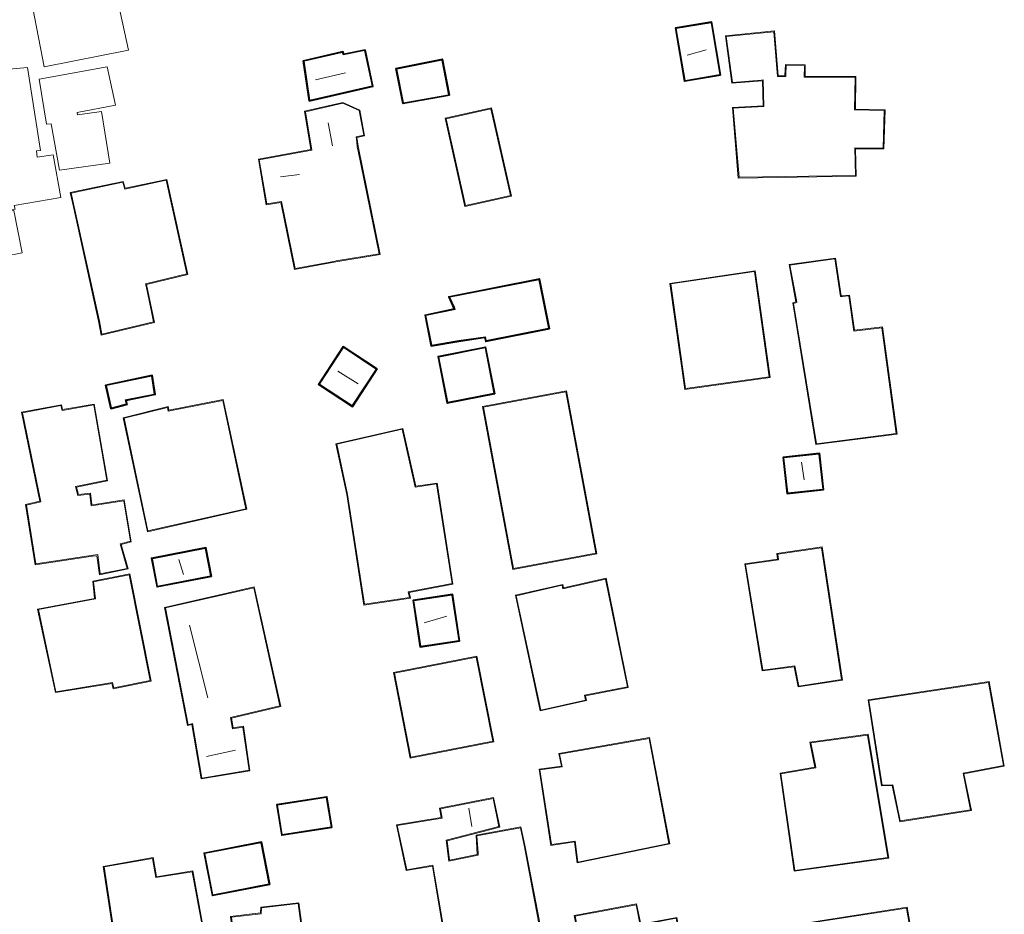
# Model space of a CAD drawing. Extents: x 184075 to 186166, y 346026 to 349063.
# Tile 29 of 136: x 184303 to 184369, y 346898 to 346958. Entities that reach past the tile are written whole.
import ezdxf

# ---------------------------------------------------------------- set-up
doc = ezdxf.new("R2010")
doc.units = 0
for name, color, linetype, lineweight in [('B-ME-KG-KADASTRAAL_DAKRAND-G', 170, 'Continuous', 18), ('B-ME-KG-KADASTRAAL_NOK-G', 10, 'Continuous', 18), ('B-ME-OG-BEBOUWING_SCHUUR-GV', 7, 'Continuous', 35), ('B-ME-OG-BEBOUWING_WONINGBOUW-GV', 7, 'Continuous', 18), ('B-ME-OG-TERREIN_WOONWAGENLOCATIE-GV', 7, 'Continuous', 18)]:
    doc.layers.add(name, color=color, linetype=linetype, lineweight=lineweight)

msp = doc.modelspace()

# ---------------------------------------------------------------- linework, layer by layer
at = {"layer": 'B-ME-KG-KADASTRAAL_DAKRAND-G'}
for points in [[(184347.547, 346953.603, 29.272), (184346.968, 346957.046, 29.262), (184349.275, 346957.434, 29.253), (184349.854, 346953.991, 29.263)], [(184353.683, 346953.859, 29.764), (184353.833, 346953.862, 30.114), (184354.233, 346953.871, 30.11), (184354.24, 346954.021, 29.917), (184354.268, 346954.611, 29.911), (184355.482, 346954.578, 29.902), (184355.467, 346953.829, 29.851), (184355.617, 346953.828, 30.142), (184358.844, 346953.816, 30.125), (184358.815, 346951.653, 30.254), (184360.779, 346951.605, 30.167), (184360.705, 346949.11, 30.174), (184358.817, 346949.12, 30.318), (184358.864, 346947.299, 30.271), (184351.133, 346947.169, 29.875), (184350.752, 346951.759, 30.008), (184352.791, 346951.863, 30.195), (184352.745, 346953.636, 30.002), (184352.595, 346953.624, 29.696), (184350.697, 346953.466, 29.688), (184350.285, 346956.509, 29.699), (184353.451, 346956.836, 29.794)], [(184322.624, 346952.295, 29.8), (184322.242, 346954.874, 29.569), (184324.781, 346955.464, 29.457), (184324.839, 346955.294, 29.512), (184326.261, 346955.585, 29.416), (184326.755, 346953.234, 29.469)], [(184328.849, 346952.119, 30.148), (184328.393, 346954.355, 30.074), (184331.388, 346954.957, 30.123), (184331.835, 346952.654, 30.144)], [(184321.64, 346941.117, 29.639), (184320.738, 346945.561, 29.588), (184319.761, 346945.405, 29.595), (184319.264, 346948.325, 29.622), (184322.752, 346948.966, 29.635), (184322.333, 346951.516, 29.438), (184324.816, 346952.087, 29.438), (184325.899, 346951.599, 29.44), (184326.201, 346949.959, 29.453), (184325.699, 346949.853, 29.516), (184325.737, 346949.535, 29.516), (184325.777, 346949.198, 29.853), (184325.835, 346948.914, 29.853), (184327.232, 346942.09, 29.962), (184324.37, 346941.613, 29.887), (184324.222, 346941.586, 29.62)], [(184332.967, 346945.29, 30.239), (184331.671, 346951.049, 30.214), (184334.655, 346951.72, 30.131), (184335.95, 346945.961, 30.157)], [(184308.808, 346936.756, 29.737), (184308.643, 346937.618, 30.125), (184306.977, 346945.209, 30.144), (184306.764, 346946.119, 29.771), (184310.195, 346946.836, 29.705), (184310.33, 346946.391, 29.86), (184313.078, 346946.972, 29.395), (184314.453, 346940.756, 29.37), (184311.715, 346940.098, 29.713), (184311.746, 346939.952, 30.133), (184312.083, 346938.355, 30.091), (184312.238, 346937.568, 29.607)], [(184357.866, 346939.25, 30.5), (184358.015, 346939.264, 30.842), (184358.435, 346939.3, 30.861), (184358.768, 346936.959, 30.914), (184360.626, 346937.176, 30.965), (184361.578, 346930.151, 31.02), (184356.279, 346929.482, 31.164), (184354.757, 346938.8, 30.808), (184354.975, 346938.858, 30.78), (184354.947, 346939.005, 30.496), (184354.518, 346941.332, 30.424), (184357.494, 346941.753, 30.454)], [(184334.341, 346936.326, 30.144), (184334.285, 346936.584, 30.136), (184332.525, 346936.327, 30.07), (184332.377, 346936.302, 29.821), (184330.72, 346936.024, 29.827), (184330.333, 346937.985, 29.786), (184332.285, 346938.4, 29.724), (184332.223, 346938.536, 30.114), (184331.922, 346939.2, 30.204), (184337.835, 346940.37, 30.039), (184338.477, 346937.156, 30.122)], [(184347.573, 346933.148, 30.723), (184346.603, 346940.087, 30.725), (184352.167, 346940.909, 30.706), (184353.138, 346933.922, 30.679)], [(184324.857, 346935.859, 29.611), (184323.266, 346933.43, 29.613), (184325.437, 346932.008, 29.611), (184327.028, 346934.437, 29.609)], [(184331.788, 346932.23, 29.819), (184331.198, 346935.236, 29.854), (184334.26, 346935.837, 29.876), (184334.85, 346932.831, 29.842)], [(184309.45, 346931.867, 29.272), (184309.112, 346933.336, 29.26), (184312.097, 346933.966, 29.223), (184312.292, 346932.781, 29.221), (184310.349, 346932.393, 29.268), (184310.426, 346932.118, 29.27)], [(184336.152, 346921.197, 30.435), (184334.158, 346931.911, 30.491), (184339.63, 346932.929, 30.443), (184341.624, 346922.215, 30.388)], [(184307.21, 346926.042, 29.393), (184308.015, 346926.141, 29.495), (184308.104, 346925.363, 29.688), (184308.253, 346925.386, 29.38), (184310.256, 346925.695, 29.349), (184310.705, 346923.013, 29.372), (184310.022, 346922.83, 29.429), (184310.064, 346922.686, 29.136), (184310.495, 346921.2, 29.247), (184308.703, 346920.832, 29.257), (184308.536, 346922.121, 29.266), (184308.388, 346922.099, 29.484), (184304.422, 346921.505, 29.499), (184303.797, 346925.41, 29.338), (184304.755, 346925.623, 29.391), (184303.533, 346931.527, 29.217), (184306.092, 346932.013, 29.266), (184306.169, 346931.691, 29.315), (184306.317, 346931.717, 29.656), (184308.264, 346932.052, 29.682), (184309.131, 346927.056, 29.576), (184307.055, 346926.639, 29.387)], [(184311.868, 346923.692, 30.059), (184310.288, 346931.169, 30.093), (184313.178, 346931.894, 30.099), (184313.217, 346931.638, 30.106), (184316.838, 346932.356, 29.968), (184318.369, 346925.163, 29.964)], [(184329.628, 346926.606, 30.493), (184329.777, 346926.627, 30.285), (184331.038, 346926.806, 30.225), (184332.073, 346920.201, 30.07), (184329.153, 346919.644, 30.163), (184329.247, 346919.276, 30.161), (184326.262, 346918.82, 30.268), (184325.132, 346926.116, 30.41), (184324.407, 346929.44, 30.336), (184328.763, 346930.437, 30.241)], [(184354.373, 346926.211, 30.023), (184354.12, 346928.539, 30.034), (184356.438, 346928.791, 30.025), (184356.691, 346926.463, 30.015)], [(184312.513, 346920.031, 29.436), (184312.161, 346921.843, 29.429), (184315.675, 346922.525, 29.414), (184316.027, 346920.713, 29.421)], [(184355.1, 346913.384, 30.757), (184354.837, 346914.721, 30.763), (184352.714, 346914.445, 30.71), (184351.572, 346921.469, 30.698), (184353.753, 346921.764, 30.765), (184353.703, 346922.143, 30.774), (184356.614, 346922.574, 30.753), (184357.943, 346913.824, 30.757)], [(184309.601, 346913.266, 30.046), (184309.514, 346913.616, 30.152), (184305.76, 346913.011, 29.834), (184304.597, 346918.461, 29.803), (184308.379, 346919.17, 30.097), (184308.26, 346920.317, 29.991), (184310.62, 346920.783, 29.868), (184312.018, 346913.751, 30.021)], [(184337.964, 346911.793, 30.45), (184336.335, 346919.381, 30.487), (184339.393, 346920.077, 30.573), (184339.44, 346919.847, 30.579), (184342.267, 346920.496, 30.231), (184343.719, 346913.34, 30.198), (184340.864, 346912.774, 30.489), (184340.939, 346912.461, 30.497)], [(184317.487, 346910.551, 29.747), (184318.179, 346910.658, 29.694), (184318.59, 346907.805, 29.679), (184315.443, 346907.278, 29.749), (184314.819, 346910.899, 29.805), (184314.545, 346910.822, 29.847), (184313.03, 346918.575, 29.675), (184318.896, 346919.91, 29.618), (184320.629, 346912.073, 29.701), (184317.36, 346911.299, 29.779)], [(184329.99, 346916.034, 29.813), (184329.536, 346919.047, 29.737), (184332.058, 346919.427, 29.734), (184332.511, 346916.413, 29.81)], [(184329.331, 346908.656, 30.311), (184328.236, 346914.246, 30.354), (184333.68, 346915.313, 30.423), (184334.776, 346909.723, 30.381)], [(184361.847, 346904.441, 30.844), (184361.352, 346906.839, 31.192), (184360.65, 346906.807, 31.19), (184359.762, 346912.428, 31.177), (184367.715, 346913.631, 31.19), (184368.698, 346908.105, 31.115), (184366.016, 346907.609, 31.19), (184366.51, 346905.164, 30.861)], [(184340.425, 346901.7, 30.816), (184340.244, 346903.1, 30.792), (184338.678, 346902.863, 30.771), (184337.909, 346907.819, 30.777), (184339.392, 346908.029, 30.866), (184339.213, 346908.876, 30.858), (184345.154, 346909.917, 30.767), (184346.467, 346902.944, 30.715)], [(184354.834, 346901.15, 30.967), (184353.914, 346907.568, 30.816), (184356.236, 346907.958, 30.799), (184356.206, 346908.105, 31.2), (184355.896, 346909.616, 31.209), (184359.668, 346910.132, 31.23), (184361.023, 346902.009, 31.251)], [(184323.716, 346905.983, 29.454), (184320.482, 346905.476, 29.745), (184320.795, 346903.542, 29.849), (184324.029, 346904.049, 29.558)], [(184331.861, 346901.772, 30.013), (184333.804, 346902.168, 30.231), (184333.795, 346902.317, 30.485), (184333.725, 346903.449, 29.969), (184336.608, 346903.978, 29.928), (184336.862, 346902.818, 30.39), (184337.797, 346897.871, 30.396), (184337.996, 346896.646, 30.01), (184335.058, 346896.052, 30.196), (184334.785, 346897.314, 30.619), (184334.757, 346897.489, 30.625), (184334.61, 346897.459, 30.412), (184331.588, 346896.848, 30.01), (184330.802, 346901.49, 29.98), (184329.07, 346901.197, 29.889), (184328.43, 346904.135, 29.901), (184331.406, 346904.618, 29.815), (184331.301, 346905.245, 29.876), (184334.792, 346905.933, 29.848), (184335.179, 346904.064, 29.864), (184331.689, 346903.145, 29.854)], [(184319.377, 346902.985, 30.008), (184315.654, 346902.26, 29.984), (184316.185, 346899.535, 29.936), (184319.908, 346900.26, 29.96)], [(184312.39, 346900.672, 30.28), (184314.807, 346901.062, 30.108), (184315.925, 346894.996, 30.029), (184316.075, 346895.007, 29.531), (184317.765, 346895.128, 29.539), (184317.41, 346898.048, 29.612), (184319.392, 346898.275, 29.546), (184319.419, 346898.664, 29.491), (184321.855, 346898.95, 29.334), (184322.474, 346894.314, 29.323), (184320.027, 346894.056, 29.463), (184319.988, 346894.312, 29.514), (184316.566, 346893.899, 29.616), (184316.849, 346892.079, 29.65), (184311.124, 346891.123, 29.673), (184310.706, 346893.293, 29.8), (184310.194, 346893.215, 29.769), (184308.953, 346901.377, 29.794), (184312.166, 346901.942, 30.301)], [(184344.565, 346897.515, 30.695), (184346.951, 346897.968, 30.491), (184348.151, 346891.373, 30.353), (184342.791, 346890.344, 30.819), (184341.789, 346895.714, 30.571), (184341.641, 346895.688, 29.934), (184340.758, 346895.534, 29.973), (184340.239, 346898.113, 29.881), (184341.298, 346898.302, 29.876), (184341.446, 346898.33, 30.736), (184344.292, 346898.869, 30.691)], [(184362.052, 346873.374, 31.243), (184361.552, 346877.45, 31.274), (184359.124, 346877.393, 31.433), (184359.14, 346878.928, 31.401), (184361.133, 346879.029, 31.282), (184360.359, 346888.097, 31.203), (184355.529, 346887.342, 31.219), (184355.007, 346891.142, 31.14), (184354.206, 346891.139, 30.562), (184354.016, 346892.49, 30.546), (184354.772, 346892.516, 31.148), (184353.903, 346897.346, 31.092), (184362.258, 346898.643, 31.061), (184363.999, 346888.64, 31.053), (184363.243, 346888.614, 31.061), (184364.622, 346877.418, 31.076), (184365.47, 346877.399, 30.736), (184365.853, 346873.781, 30.783)]]:
    msp.add_polyline3d(points, close=True, dxfattribs=at)
at = {"layer": 'B-ME-KG-KADASTRAAL_NOK-G'}
for points in [[(184348.943, 346955.626, 30.308), (184347.684, 346955.276, 30.245)], [(184324.984, 346954.114, 29.941), (184322.988, 346953.635, 29.953)], [(184324.133, 346949.257, 30.162), (184323.841, 346950.784, 30.115)], [(184321.942, 346947.366, 30.278), (184320.683, 346947.192, 30.295)], [(184325.834, 346933.461, 29.982), (184324.486, 346934.295, 29.953)], [(184355.293, 346928.259, 30.493), (184355.466, 346927.084, 30.481)], [(184313.931, 346921.792, 30.031), (184314.233, 346920.785, 30.031)], [(184331.731, 346918.021, 29.999), (184330.221, 346917.594, 30.046)], [(184314.638, 346917.442, 30.253), (184315.851, 346912.614, 30.237)], [(184317.677, 346909.14, 30.182), (184315.754, 346908.719, 30.15)], [(184333.182, 346905.281, 30.226), (184333.373, 346904.056, 30.202)]]:
    msp.add_polyline3d(points, dxfattribs=at)
at = {"layer": 'B-ME-OG-BEBOUWING_SCHUUR-GV'}
for points in [[(184349.911, 346953.95, 27.695), (184347.506, 346953.546, 27.695), (184346.91, 346957.087, 27.695), (184349.316, 346957.492, 27.695)], [(184326.299, 346955.643, 27.544), (184326.814, 346953.197, 27.544), (184322.582, 346952.235, 27.544), (184322.186, 346954.912, 27.544), (184324.815, 346955.523, 27.544), (184324.873, 346955.351, 27.544)], [(184331.893, 346952.614, 27.515), (184328.81, 346952.061, 27.515), (184328.334, 346954.394, 27.515), (184331.427, 346955.016, 27.515)], [(184338.535, 346937.117, 27.829), (184334.303, 346936.267, 27.829), (184334.246, 346936.527, 27.829), (184332.518, 346936.275, 27.829), (184330.68, 346935.966, 27.829), (184330.274, 346938.024, 27.829), (184332.216, 346938.436, 27.829), (184331.851, 346939.237, 27.829), (184337.874, 346940.429, 27.829)], [(184327.097, 346934.451, 27.707), (184325.451, 346931.939, 27.707), (184323.197, 346933.416, 27.707), (184324.843, 346935.928, 27.707)], [(184334.909, 346932.791, 27.776), (184331.748, 346932.172, 27.776), (184331.139, 346935.276, 27.776), (184334.3, 346935.895, 27.776)], [(184310.488, 346932.083, 27.446), (184309.413, 346931.806, 27.446), (184309.052, 346933.374, 27.446), (184312.138, 346934.026, 27.446), (184312.349, 346932.742, 27.446), (184310.412, 346932.355, 27.446)], [(184356.746, 346926.419, 28.276), (184354.329, 346926.156, 28.276), (184354.065, 346928.583, 28.276), (184356.482, 346928.846, 28.276)], [(184316.086, 346920.673, 27.614), (184312.474, 346919.972, 27.614), (184312.103, 346921.883, 27.614), (184315.715, 346922.584, 27.614)], [(184332.568, 346916.371, 27.747), (184329.948, 346915.977, 27.747), (184329.479, 346919.089, 27.747), (184332.1, 346919.483, 27.747)], [(184324.086, 346904.007, 27.626), (184320.753, 346903.485, 27.626), (184320.425, 346905.518, 27.626), (184323.757, 346906.04, 27.626)], [(184319.967, 346900.221, 27.637), (184316.146, 346899.476, 27.637), (184315.595, 346902.299, 27.637), (184319.416, 346903.044, 27.637)]]:
    msp.add_polyline3d(points, close=True, dxfattribs=at)
at = {"layer": 'B-ME-OG-BEBOUWING_WONINGBOUW-GV'}
for points in [[(184353.497, 346956.891, 27.881), (184353.729, 346953.91, 27.881), (184354.185, 346953.919, 27.881), (184354.22, 346954.662, 27.881), (184355.533, 346954.627, 27.881), (184355.518, 346953.879, 27.881), (184358.894, 346953.866, 27.881), (184358.866, 346951.702, 27.881), (184360.831, 346951.654, 27.881), (184360.754, 346949.059, 27.881), (184358.869, 346949.07, 27.881), (184358.915, 346947.25, 27.881), (184351.087, 346947.118, 27.881), (184350.698, 346951.806, 27.881), (184352.739, 346951.91, 27.881), (184352.696, 346953.582, 27.881), (184350.654, 346953.412, 27.881), (184350.228, 346956.553, 27.881)], [(184325.824, 346949.229, 27.602), (184327.292, 346942.05, 27.602), (184324.36, 346941.56, 27.602), (184321.601, 346941.058, 27.602), (184320.698, 346945.504, 27.602), (184319.72, 346945.348, 27.602), (184319.207, 346948.365, 27.602), (184322.695, 346949.007, 27.602), (184322.276, 346951.554, 27.602), (184324.821, 346952.14, 27.602), (184325.944, 346951.634, 27.602), (184326.259, 346949.921, 27.602), (184325.753, 346949.814, 27.602)], [(184336.01, 346945.923, 27.753), (184332.929, 346945.23, 27.753), (184331.612, 346951.087, 27.753), (184334.692, 346951.779, 27.753)], [(184313.116, 346947.032, 27.492), (184314.513, 346940.719, 27.492), (184311.775, 346940.057, 27.492), (184312.132, 346938.366, 27.492), (184312.298, 346937.531, 27.492), (184308.77, 346936.695, 27.492), (184308.594, 346937.607, 27.492), (184306.928, 346945.198, 27.492), (184306.705, 346946.157, 27.492), (184310.23, 346946.895, 27.492), (184310.365, 346946.449, 27.492)], [(184357.536, 346941.809, 28.183), (184357.909, 346939.303, 28.183), (184358.478, 346939.354, 28.183), (184358.811, 346937.014, 28.183), (184360.669, 346937.231, 28.183), (184361.635, 346930.108, 28.183), (184356.237, 346929.427, 28.183), (184354.7, 346938.836, 28.183), (184354.917, 346938.894, 28.183), (184354.459, 346941.374, 28.183)], [(184353.194, 346933.879, 28.09), (184347.531, 346933.091, 28.09), (184346.546, 346940.129, 28.09), (184352.21, 346940.966, 28.09)], [(184341.682, 346922.175, 27.951), (184336.112, 346921.138, 27.951), (184334.1, 346931.951, 27.951), (184339.67, 346932.988, 27.951)], [(184308.304, 346932.109, 27.469), (184309.188, 346927.017, 27.469), (184307.117, 346926.6, 27.469), (184307.247, 346926.097, 27.469), (184308.058, 346926.196, 27.469), (184308.147, 346925.435, 27.469), (184308.465, 346925.468, 27.469), (184310.297, 346925.752, 27.469), (184310.761, 346922.976, 27.469), (184310.085, 346922.795, 27.469), (184310.558, 346921.162, 27.469), (184308.661, 346920.772, 27.469), (184308.484, 346922.04, 27.469), (184308.181, 346922.018, 27.469), (184304.381, 346921.448, 27.469), (184303.741, 346925.449, 27.469), (184304.696, 346925.661, 27.469), (184303.473, 346931.567, 27.469), (184306.128, 346932.071, 27.469), (184306.202, 346931.761, 27.469)], [(184316.876, 346932.415, 27.597), (184318.428, 346925.125, 27.597), (184311.83, 346923.632, 27.597), (184310.229, 346931.206, 27.597), (184313.219, 346931.955, 27.597), (184313.259, 346931.697, 27.597)], [(184328.801, 346930.497, 27.794), (184329.667, 346926.662, 27.794), (184331.08, 346926.863, 27.794), (184332.129, 346920.161, 27.794), (184329.214, 346919.605, 27.794), (184329.309, 346919.235, 27.794), (184326.22, 346918.763, 27.794), (184325.083, 346926.107, 27.794), (184324.348, 346929.478, 27.794)], [(184356.656, 346922.63, 28.322), (184358, 346913.782, 28.322), (184355.06, 346913.328, 28.322), (184354.797, 346914.665, 28.322), (184352.672, 346914.39, 28.322), (184351.515, 346921.512, 28.322), (184353.697, 346921.807, 28.322), (184353.648, 346922.185, 28.322)], [(184312.076, 346913.712, 27.364), (184309.563, 346913.207, 27.364), (184309.476, 346913.56, 27.364), (184305.721, 346912.954, 27.364), (184304.538, 346918.5, 27.364), (184308.324, 346919.211, 27.364), (184308.205, 346920.357, 27.364), (184310.659, 346920.842, 27.364)], [(184342.306, 346920.556, 28.038), (184343.778, 346913.3, 28.038), (184340.925, 346912.735, 28.038), (184340.999, 346912.423, 28.038), (184337.926, 346911.733, 28.038), (184336.276, 346919.419, 28.038), (184339.432, 346920.138, 28.038), (184339.479, 346919.907, 28.038)], [(184317.417, 346911.262, 27.672), (184317.528, 346910.608, 27.672), (184318.221, 346910.715, 27.672), (184318.646, 346907.763, 27.672), (184315.402, 346907.221, 27.672), (184314.78, 346910.836, 27.672), (184314.506, 346910.759, 27.672), (184312.971, 346918.613, 27.672), (184318.934, 346919.97, 27.672), (184320.688, 346912.036, 27.672)], [(184334.835, 346909.683, 27.817), (184329.292, 346908.597, 27.817), (184328.177, 346914.286, 27.817), (184333.72, 346915.372, 27.817)], [(184366.075, 346907.569, 28.577), (184366.57, 346905.123, 28.577), (184361.807, 346904.384, 28.577), (184361.312, 346906.787, 28.577), (184360.608, 346906.755, 28.577), (184359.704, 346912.47, 28.577), (184367.756, 346913.688, 28.577), (184368.756, 346908.065, 28.577)], [(184345.194, 346909.975, 28.061), (184346.526, 346902.905, 28.061), (184340.383, 346901.64, 28.061), (184340.201, 346903.043, 28.061), (184338.636, 346902.806, 28.061), (184337.852, 346907.861, 28.061), (184339.332, 346908.071, 28.061), (184339.153, 346908.916, 28.061)], [(184361.081, 346901.967, 28.577), (184354.792, 346901.094, 28.577), (184353.857, 346907.609, 28.577), (184356.176, 346908.002, 28.577), (184355.837, 346909.659, 28.577), (184359.709, 346910.188, 28.577)], [(184331.744, 346903.107, 28.084), (184331.904, 346901.831, 28.084), (184333.745, 346902.206, 28.084), (184333.672, 346903.49, 28.084), (184336.646, 346904.036, 28.084), (184336.911, 346902.828, 28.084), (184337.846, 346897.88, 28.084), (184338.053, 346896.607, 28.084), (184335.02, 346895.993, 28.084), (184334.736, 346897.305, 28.084), (184334.709, 346897.429, 28.084), (184331.547, 346896.789, 28.084), (184330.761, 346901.433, 28.084), (184329.032, 346901.14, 28.084), (184328.37, 346904.176, 28.084), (184331.348, 346904.66, 28.084), (184331.244, 346905.284, 28.084), (184334.831, 346905.992, 28.084), (184335.237, 346904.028, 28.084)], [(184312.206, 346902, 27.631), (184312.43, 346900.729, 27.631), (184314.847, 346901.119, 27.631), (184315.966, 346895.049, 27.631), (184317.709, 346895.174, 27.631), (184317.355, 346898.092, 27.631), (184319.345, 346898.32, 27.631), (184319.372, 346898.709, 27.631), (184321.898, 346899.005, 27.631), (184322.53, 346894.27, 27.631), (184319.986, 346894.002, 27.631), (184319.947, 346894.257, 27.631), (184316.623, 346893.855, 27.631), (184316.906, 346892.037, 27.631), (184311.084, 346891.066, 27.631), (184310.666, 346893.237, 27.631), (184310.152, 346893.158, 27.631), (184308.896, 346901.418, 27.631)], [(184344.331, 346898.927, 28.212), (184344.604, 346897.573, 28.212), (184346.991, 346898.027, 28.212), (184348.209, 346891.333, 28.212), (184342.751, 346890.285, 28.212), (184341.75, 346895.656, 28.212), (184340.718, 346895.476, 28.212), (184340.18, 346898.153, 28.212), (184340.779, 346898.254, 28.212)], [(184362.299, 346898.7, 28.554), (184364.058, 346888.592, 28.554), (184363.299, 346888.566, 28.554), (184364.667, 346877.467, 28.554), (184365.515, 346877.448, 28.554), (184365.908, 346873.737, 28.554), (184362.008, 346873.319, 28.554), (184361.508, 346877.399, 28.554), (184359.074, 346877.342, 28.554), (184359.091, 346878.975, 28.554), (184361.079, 346879.076, 28.554), (184360.314, 346888.039, 28.554), (184355.486, 346887.285, 28.554), (184354.964, 346891.093, 28.554), (184354.162, 346891.089, 28.554), (184353.959, 346892.538, 28.554), (184354.713, 346892.564, 28.554), (184353.844, 346897.387, 28.554)]]:
    msp.add_polyline3d(points, close=True, dxfattribs=at)
at = {"layer": 'B-ME-OG-TERREIN_WOONWAGENLOCATIE-GV'}
for points in [[(184310.587, 346955.605, 27.521), (184309.132, 346962.232, 27.521), (184303.731, 346961.242, 27.521), (184303.854, 346960.378, 27.521), (184304.981, 346954.498, 27.521)], [(184346.91, 346957.087, 27.695), (184347.506, 346953.546, 27.695), (184349.911, 346953.95, 27.695), (184349.316, 346957.492, 27.695)], [(184350.228, 346956.553, 27.881), (184350.654, 346953.412, 27.881), (184352.696, 346953.582, 27.881), (184352.739, 346951.91, 27.881), (184350.698, 346951.806, 27.881), (184351.087, 346947.118, 27.881), (184358.915, 346947.25, 27.881), (184358.869, 346949.07, 27.881), (184360.754, 346949.059, 27.881), (184360.831, 346951.654, 27.881), (184358.866, 346951.702, 27.881), (184358.894, 346953.866, 27.881), (184355.518, 346953.879, 27.881), (184355.533, 346954.627, 27.881), (184354.22, 346954.662, 27.881), (184354.185, 346953.919, 27.881), (184353.729, 346953.91, 27.881), (184353.497, 346956.891, 27.881)], [(184322.186, 346954.912, 27.544), (184322.582, 346952.235, 27.544), (184326.814, 346953.197, 27.544), (184326.299, 346955.643, 27.544), (184324.873, 346955.351, 27.544), (184324.815, 346955.523, 27.544)], [(184328.334, 346954.394, 27.515), (184328.81, 346952.061, 27.515), (184331.893, 346952.614, 27.515), (184331.427, 346955.016, 27.515)], [(184298.656, 346954.187, 27.446), (184299.473, 346948.393, 27.446), (184300.101, 346948.462, 27.446), (184300.754, 346944.658, 27.446), (184303.056, 346945.056, 27.446), (184302.989, 346945.302, 27.446), (184306.084, 346945.828, 27.446), (184305.57, 346948.655, 27.446), (184304.503, 346948.499, 27.446), (184304.463, 346948.921, 27.446), (184304.721, 346948.96, 27.446), (184303.857, 346954.469, 27.446), (184301.417, 346954.23, 27.446), (184301.33, 346954.632, 27.446)], [(184309.165, 346954.497, 27.55), (184304.633, 346953.691, 27.55), (184305.127, 346950.687, 27.55), (184305.45, 346950.717, 27.55), (184305.986, 346947.634, 27.55), (184309.346, 346948.118, 27.55), (184308.773, 346951.543, 27.55), (184307.198, 346951.327, 27.55), (184307.171, 346951.465, 27.55), (184309.709, 346951.964, 27.55)], [(184325.944, 346951.634, 27.602), (184324.821, 346952.14, 27.602), (184322.276, 346951.554, 27.602), (184322.695, 346949.007, 27.602), (184319.207, 346948.365, 27.602), (184319.72, 346945.348, 27.602), (184320.698, 346945.504, 27.602), (184321.601, 346941.058, 27.602), (184324.36, 346941.56, 27.602), (184327.292, 346942.05, 27.602), (184325.824, 346949.229, 27.602), (184325.753, 346949.814, 27.602), (184326.259, 346949.921, 27.602)], [(184336.01, 346945.923, 27.753), (184334.692, 346951.779, 27.753), (184331.612, 346951.087, 27.753), (184332.929, 346945.23, 27.753)], [(184313.116, 346947.032, 27.492), (184310.365, 346946.449, 27.492), (184310.23, 346946.895, 27.492), (184306.705, 346946.157, 27.492), (184306.928, 346945.198, 27.492), (184308.594, 346937.607, 27.492), (184308.77, 346936.695, 27.492), (184312.298, 346937.531, 27.492), (184312.132, 346938.366, 27.492), (184311.775, 346940.057, 27.492), (184314.513, 346940.719, 27.492)], [(184300.699, 346944.537, 27.55), (184301.242, 346941.719, 27.55), (184303.511, 346942.157, 27.55), (184302.968, 346944.974, 27.55)], [(184354.459, 346941.374, 28.183), (184354.917, 346938.894, 28.183), (184354.7, 346938.836, 28.183), (184356.237, 346929.427, 28.183), (184361.635, 346930.108, 28.183), (184360.669, 346937.231, 28.183), (184358.811, 346937.014, 28.183), (184358.478, 346939.354, 28.183), (184357.909, 346939.303, 28.183), (184357.536, 346941.809, 28.183)], [(184330.274, 346938.024, 27.829), (184330.68, 346935.966, 27.829), (184332.518, 346936.275, 27.829), (184334.246, 346936.527, 27.829), (184334.303, 346936.267, 27.829), (184338.535, 346937.117, 27.829), (184337.874, 346940.429, 27.829), (184331.851, 346939.237, 27.829), (184332.216, 346938.436, 27.829)], [(184352.21, 346940.966, 28.09), (184346.546, 346940.129, 28.09), (184347.531, 346933.091, 28.09), (184353.194, 346933.879, 28.09)], [(184327.097, 346934.451, 27.707), (184324.843, 346935.928, 27.707), (184323.197, 346933.416, 27.707), (184325.451, 346931.939, 27.707)], [(184334.909, 346932.791, 27.776), (184334.3, 346935.895, 27.776), (184331.139, 346935.276, 27.776), (184331.748, 346932.172, 27.776)], [(184309.413, 346931.806, 27.446), (184310.488, 346932.083, 27.446), (184310.412, 346932.355, 27.446), (184312.349, 346932.742, 27.446), (184312.138, 346934.026, 27.446), (184309.052, 346933.374, 27.446)], [(184341.682, 346922.175, 27.951), (184339.67, 346932.988, 27.951), (184334.1, 346931.951, 27.951), (184336.112, 346921.138, 27.951)], [(184303.741, 346925.449, 27.469), (184304.381, 346921.448, 27.469), (184308.181, 346922.018, 27.469), (184308.484, 346922.04, 27.469), (184308.661, 346920.772, 27.469), (184310.558, 346921.162, 27.469), (184310.085, 346922.795, 27.469), (184310.761, 346922.976, 27.469), (184310.297, 346925.752, 27.469), (184308.465, 346925.468, 27.469), (184308.147, 346925.435, 27.469), (184308.058, 346926.196, 27.469), (184307.247, 346926.097, 27.469), (184307.117, 346926.6, 27.469), (184309.188, 346927.017, 27.469), (184308.304, 346932.109, 27.469), (184306.202, 346931.761, 27.469), (184306.128, 346932.071, 27.469), (184303.473, 346931.567, 27.469), (184304.696, 346925.661, 27.469)], [(184318.428, 346925.125, 27.597), (184316.876, 346932.415, 27.597), (184313.259, 346931.697, 27.597), (184313.219, 346931.955, 27.597), (184310.229, 346931.206, 27.597), (184311.83, 346923.632, 27.597)], [(184332.129, 346920.161, 27.794), (184331.08, 346926.863, 27.794), (184329.667, 346926.662, 27.794), (184328.801, 346930.497, 27.794), (184324.348, 346929.478, 27.794), (184325.083, 346926.107, 27.794), (184326.22, 346918.763, 27.794), (184329.309, 346919.235, 27.794), (184329.214, 346919.605, 27.794)], [(184356.746, 346926.419, 28.276), (184356.482, 346928.846, 28.276), (184354.065, 346928.583, 28.276), (184354.329, 346926.156, 28.276)], [(184312.103, 346921.883, 27.614), (184312.474, 346919.972, 27.614), (184316.086, 346920.673, 27.614), (184315.715, 346922.584, 27.614)], [(184351.515, 346921.512, 28.322), (184352.672, 346914.39, 28.322), (184354.797, 346914.665, 28.322), (184355.06, 346913.328, 28.322), (184358, 346913.782, 28.322), (184356.656, 346922.63, 28.322), (184353.648, 346922.185, 28.322), (184353.697, 346921.807, 28.322)], [(184312.076, 346913.712, 27.364), (184310.659, 346920.842, 27.364), (184308.205, 346920.357, 27.364), (184308.324, 346919.211, 27.364), (184304.538, 346918.5, 27.364), (184305.721, 346912.954, 27.364), (184309.476, 346913.56, 27.364), (184309.563, 346913.207, 27.364)], [(184339.432, 346920.138, 28.038), (184336.276, 346919.419, 28.038), (184337.926, 346911.733, 28.038), (184340.999, 346912.423, 28.038), (184340.925, 346912.735, 28.038), (184343.778, 346913.3, 28.038), (184342.306, 346920.556, 28.038), (184339.479, 346919.907, 28.038)], [(184312.971, 346918.613, 27.672), (184314.506, 346910.759, 27.672), (184314.78, 346910.836, 27.672), (184315.402, 346907.221, 27.672), (184318.646, 346907.763, 27.672), (184318.221, 346910.715, 27.672), (184317.528, 346910.608, 27.672), (184317.417, 346911.262, 27.672), (184320.688, 346912.036, 27.672), (184318.934, 346919.97, 27.672)], [(184329.479, 346919.089, 27.747), (184329.948, 346915.977, 27.747), (184332.568, 346916.371, 27.747), (184332.1, 346919.483, 27.747)], [(184328.177, 346914.286, 27.817), (184329.292, 346908.597, 27.817), (184334.835, 346909.683, 27.817), (184333.72, 346915.372, 27.817)], [(184368.756, 346908.065, 28.577), (184367.756, 346913.688, 28.577), (184359.704, 346912.47, 28.577), (184360.608, 346906.755, 28.577), (184361.312, 346906.787, 28.577), (184361.807, 346904.384, 28.577), (184366.57, 346905.123, 28.577), (184366.075, 346907.569, 28.577)], [(184337.852, 346907.861, 28.061), (184338.636, 346902.806, 28.061), (184340.201, 346903.043, 28.061), (184340.383, 346901.64, 28.061), (184346.526, 346902.905, 28.061), (184345.194, 346909.975, 28.061), (184339.153, 346908.916, 28.061), (184339.332, 346908.071, 28.061)], [(184359.709, 346910.188, 28.577), (184355.837, 346909.659, 28.577), (184356.176, 346908.002, 28.577), (184353.857, 346907.609, 28.577), (184354.792, 346901.094, 28.577), (184361.081, 346901.967, 28.577)], [(184324.086, 346904.007, 27.626), (184323.757, 346906.04, 27.626), (184320.425, 346905.518, 27.626), (184320.753, 346903.485, 27.626)], [(184337.846, 346897.88, 28.084), (184336.911, 346902.828, 28.084), (184336.646, 346904.036, 28.084), (184333.672, 346903.49, 28.084), (184333.745, 346902.206, 28.084), (184331.904, 346901.831, 28.084), (184331.744, 346903.107, 28.084), (184335.237, 346904.028, 28.084), (184334.831, 346905.992, 28.084), (184331.244, 346905.284, 28.084), (184331.348, 346904.66, 28.084), (184328.37, 346904.176, 28.084), (184329.032, 346901.14, 28.084), (184330.761, 346901.433, 28.084), (184331.547, 346896.789, 28.084), (184334.709, 346897.429, 28.084), (184334.736, 346897.305, 28.084), (184335.02, 346895.993, 28.084), (184338.053, 346896.607, 28.084)], [(184319.967, 346900.221, 27.637), (184319.416, 346903.044, 27.637), (184315.595, 346902.299, 27.637), (184316.146, 346899.476, 27.637)], [(184311.084, 346891.066, 27.631), (184316.906, 346892.037, 27.631), (184316.623, 346893.855, 27.631), (184319.947, 346894.257, 27.631), (184319.986, 346894.002, 27.631), (184322.53, 346894.27, 27.631), (184321.898, 346899.005, 27.631), (184319.372, 346898.709, 27.631), (184319.345, 346898.32, 27.631), (184317.355, 346898.092, 27.631), (184317.709, 346895.174, 27.631), (184315.966, 346895.049, 27.631), (184314.847, 346901.119, 27.631), (184312.43, 346900.729, 27.631), (184312.206, 346902, 27.631), (184308.896, 346901.418, 27.631), (184310.152, 346893.158, 27.631), (184310.666, 346893.237, 27.631)], [(184340.18, 346898.153, 28.212), (184340.718, 346895.476, 28.212), (184341.75, 346895.656, 28.212), (184342.751, 346890.285, 28.212), (184348.209, 346891.333, 28.212), (184346.991, 346898.027, 28.212), (184344.604, 346897.573, 28.212), (184344.331, 346898.927, 28.212), (184340.779, 346898.254, 28.212)], [(184364.058, 346888.592, 28.554), (184362.299, 346898.7, 28.554), (184353.844, 346897.387, 28.554), (184354.713, 346892.564, 28.554), (184353.959, 346892.538, 28.554), (184354.162, 346891.089, 28.554), (184354.964, 346891.093, 28.554), (184355.486, 346887.285, 28.554), (184360.314, 346888.039, 28.554), (184361.079, 346879.076, 28.554), (184359.091, 346878.975, 28.554), (184359.074, 346877.342, 28.554), (184361.508, 346877.399, 28.554), (184362.008, 346873.319, 28.554), (184365.908, 346873.737, 28.554), (184365.515, 346877.448, 28.554), (184364.667, 346877.467, 28.554), (184363.299, 346888.566, 28.554)]]:
    msp.add_polyline3d(points, close=True, dxfattribs=at)

doc.saveas('drawing.dxf')
